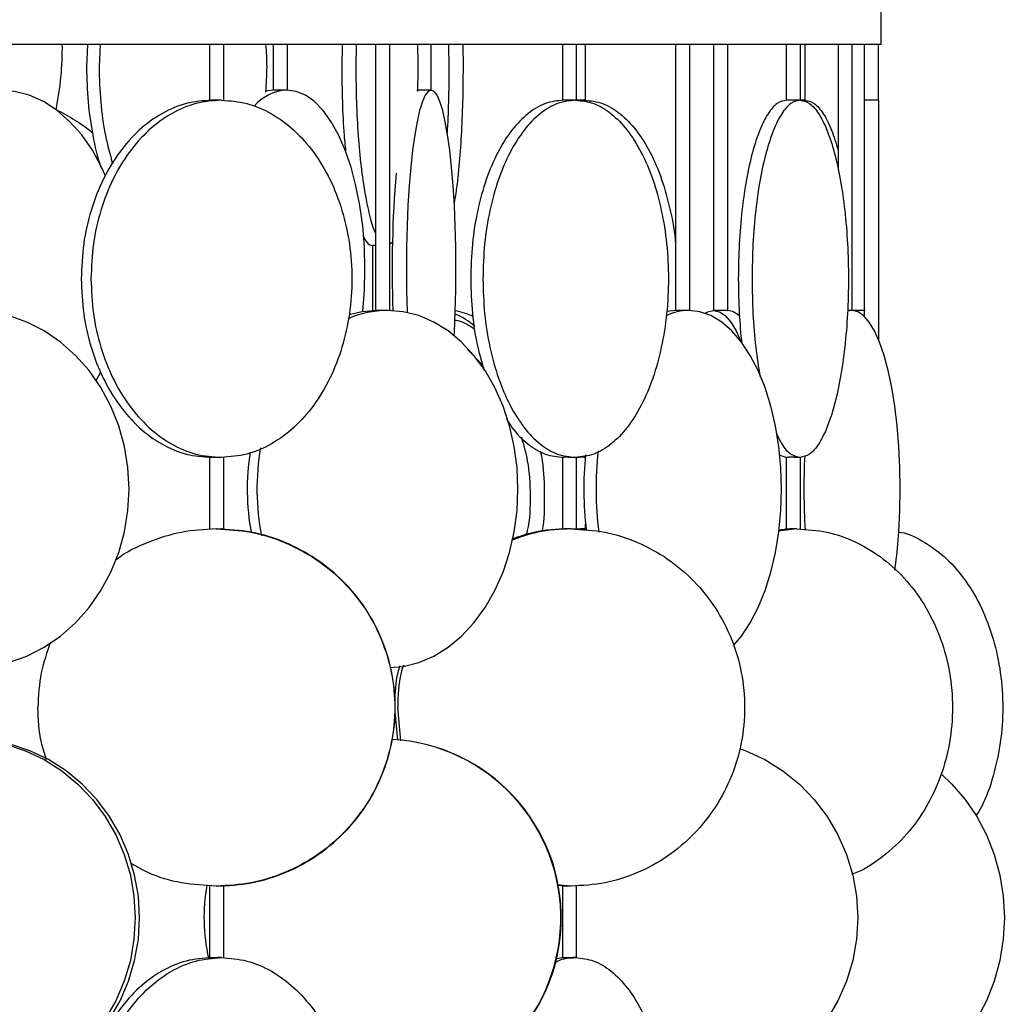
# Model space of a CAD drawing. Header units: millimetres. Extents: x 599 to 2581, y 477 to 2698.
# Tile 18 of 31: x 1073 to 1211, y 1624 to 1762. Entities that reach past the tile are written whole.
import ezdxf

# ---------------------------------------------------------------- set-up
doc = ezdxf.new("R2010")
doc.units = ezdxf.units.MM

msp = doc.modelspace()

# ---------------------------------------------------------------- linework, layer by layer
at = {"color": 7, "linetype": 'Continuous', "lineweight": 25}
for p, q in [((1193.43, 1758.17), (1193.43, 1765.17)), ((1193.43, 1758.17), (618.43, 1758.17)), ((1082.27, 1758.17), (1082.12, 1755.01)), ((1084.04, 1758.17), (1083.89, 1755.01)), ((1099.34, 1758.17), (1099.34, 1750.35)), ((1101.34, 1750.35), (1101.34, 1758.17)), ((1108.27, 1758.17), (1108.27, 1751.78)), ((1110.27, 1751.78), (1110.27, 1758.17)), ((1117.93, 1758.17), (1117.88, 1755.01)), ((1119.9, 1758.17), (1119.84, 1755.01)), ((1122.59, 1758.17), (1122.59, 1720.93)), ((1124.59, 1720.94), (1124.59, 1758.17)), ((1130.4, 1751.78), (1130.4, 1758.17)), ((1132.84, 1758.17), (1132.88, 1755.01)), ((1134.82, 1758.17), (1134.86, 1755.01)), ((1148.77, 1758.17), (1148.77, 1750.35)), ((1150.77, 1750.35), (1150.77, 1758.17)), ((1152.02, 1750.35), (1152.02, 1758.17)), ((1164.61, 1758.17), (1164.61, 1720.94)), ((1166.61, 1720.94), (1166.61, 1758.17)), ((1169.92, 1758.17), (1169.92, 1720.94)), ((1171.92, 1720.94), (1171.92, 1758.17)), ((1180.11, 1758.17), (1180.11, 1750.35)), ((1182.11, 1750.35), (1182.11, 1758.17)), ((1182.76, 1750.35), (1182.76, 1758.17)), ((1187.37, 1758.17), (1187.37, 1740.66)), ((1189.37, 1720.94), (1189.37, 1758.17)), ((1191.05, 1758.17), (1191.05, 1750.35)), ((1193.05, 1750.35), (1193.05, 1758.17)), ((1108.37, 1751.78), (1107.19, 1751.64)), ((1124.97, 1730.46), (1124.59, 1730.24)), ((1122.2, 1730.04), (1122.2, 1720.92)), ((1121.05, 1725.37), (1121.03, 1725.07)), ((1121.04, 1725.57), (1121.05, 1725.37)), ((1164.76, 1720.94), (1163.36, 1720.8)), ((1189.34, 1720.94), (1188.69, 1720.83)), ((1135.47, 1715.48), (1137.6, 1713.35)), ((1083.5, 1711.16), (1084.13, 1712.36)), ((1099.34, 1700.39), (1099.34, 1690.35)), ((1101.34, 1690.35), (1101.34, 1700.39)), ((1148.77, 1700.39), (1148.77, 1690.35)), ((1150.77, 1690.35), (1150.77, 1700.39)), ((1179.12, 1700.74), (1180.15, 1700.37)), ((1180.11, 1700.39), (1180.11, 1690.35)), ((1182.11, 1690.35), (1182.11, 1700.39)), ((1152.02, 1690.35), (1152.02, 1691.07)), ((1151.99, 1690.37), (1151.6, 1690.21)), ((1181.6, 1690.37), (1179.01, 1690.07)), ((1180.62, 1690.37), (1179.02, 1690.19)), ((1125.3, 1664.76), (1125.68, 1660.81)), ((1126.16, 1660.72), (1125.72, 1665.37)), ((1099.34, 1640.39), (1099.34, 1630.35)), ((1101.34, 1630.35), (1101.34, 1640.39)), ((1150.01, 1640.37), (1148.01, 1640.57)), ((1148.02, 1640.52), (1149.53, 1640.37)), ((1148.77, 1640.39), (1148.77, 1630.35)), ((1150.77, 1630.35), (1150.77, 1640.39)), ((1148.92, 1630.37), (1147.77, 1630.15))]:
    msp.add_line(p, q, dxfattribs=at)
at = {"color": 7, "linetype": 'Continuous', "lineweight": 25, "flags": 128}
for points in [[(1084.79, 1739.77), (1084.24, 1740.99), (1082.95, 1743.36), (1081.46, 1745.5), (1079.81, 1747.36), (1078.02, 1748.92), (1076.11, 1750.16), (1074.1, 1751.06), (1072.04, 1751.6), (1069.95, 1751.78)], [(1120.8, 1720.78), (1120.81, 1720.8), (1121.05, 1723.77), (1121.13, 1726.78), (1121.05, 1729.8), (1120.81, 1732.77), (1120.41, 1735.65), (1119.87, 1738.4), (1119.19, 1740.99), (1118.37, 1743.36), (1117.43, 1745.5), (1116.39, 1747.36), (1115.26, 1748.92), (1114.05, 1750.16), (1112.79, 1751.06), (1111.49, 1751.6), (1110.17, 1751.78)], [(1130.39, 1751.78), (1129.98, 1751.6), (1129.56, 1751.06), (1129.16, 1750.16), (1128.78, 1748.92), (1128.42, 1747.36), (1128.09, 1745.5), (1127.79, 1743.36), (1127.53, 1740.99), (1127.31, 1738.4), (1127.14, 1735.65), (1127.02, 1732.77), (1126.94, 1729.8), (1126.92, 1726.78), (1126.94, 1723.77), (1127.02, 1720.8), (1127.02, 1720.66)], [(1133.62, 1717.43), (1133.65, 1717.92), (1133.77, 1720.8), (1133.85, 1723.77), (1133.87, 1726.78), (1133.85, 1729.8), (1133.77, 1732.77), (1133.65, 1735.65), (1133.48, 1738.4), (1133.26, 1740.99), (1133, 1743.36), (1132.7, 1745.5), (1132.37, 1747.36), (1132.01, 1748.92), (1131.63, 1750.16), (1131.23, 1751.06), (1130.81, 1751.6), (1130.39, 1751.78)], [(1122.91, 1720.94), (1120.71, 1720.76), (1118.9, 1720.33)], [(1124.59, 1670.95), (1126.48, 1671.12), (1128.65, 1671.67), (1130.76, 1672.57), (1132.77, 1673.81), (1134.66, 1675.37), (1136.39, 1677.23), (1137.95, 1679.36), (1139.31, 1681.74), (1140.46, 1684.32), (1141.36, 1687.08), (1142.02, 1689.96), (1142.42, 1692.93), (1142.55, 1695.94), (1142.42, 1698.96), (1142.02, 1701.92), (1141.36, 1704.81), (1140.46, 1707.56), (1139.31, 1710.14), (1137.95, 1712.52), (1136.39, 1714.65), (1134.66, 1716.52), (1132.77, 1718.08), (1130.76, 1719.32), (1128.65, 1720.22), (1126.48, 1720.76), (1124.28, 1720.94)], [(1172.72, 1674.03), (1173.85, 1675.37), (1175.08, 1677.23), (1176.19, 1679.36), (1177.16, 1681.74), (1177.97, 1684.32), (1178.61, 1687.08), (1179.08, 1689.96), (1179.36, 1692.93), (1179.46, 1695.94), (1179.36, 1698.96), (1179.08, 1701.92), (1178.61, 1704.81), (1177.97, 1707.56), (1177.16, 1710.14), (1176.19, 1712.52), (1175.08, 1714.65), (1173.85, 1716.52), (1172.51, 1718.08), (1171.08, 1719.32), (1169.58, 1720.22), (1168.03, 1720.76), (1166.47, 1720.94)], [(1168.76, 1720.55), (1169.14, 1720.76), (1169.95, 1720.94)], [(1169.95, 1720.94), (1170.77, 1720.76), (1171.57, 1720.22), (1172.35, 1719.32), (1173.09, 1718.08), (1173.72, 1716.69)], [(1171.91, 1720.94), (1171.92, 1720.94), (1171.84, 1720.93), (1171.66, 1720.93), (1171.39, 1720.92), (1171.07, 1720.92), (1170.74, 1720.93), (1170.42, 1720.93), (1170.16, 1720.94), (1169.99, 1720.94), (1169.95, 1720.94), (1169.95, 1720.94)], [(1195.34, 1684.58), (1195.64, 1687.08), (1195.89, 1689.96), (1196.03, 1692.93), (1196.08, 1695.94), (1196.03, 1698.96), (1195.89, 1701.92), (1195.64, 1704.81), (1195.31, 1707.56), (1194.89, 1710.14), (1194.39, 1712.52), (1193.81, 1714.65), (1193.17, 1716.52), (1192.47, 1718.08), (1191.73, 1719.32), (1190.95, 1720.22), (1190.15, 1720.76), (1189.34, 1720.94)], [(1071.2, 1671.67), (1073.76, 1672.57), (1076.21, 1673.81), (1078.5, 1675.37), (1080.61, 1677.23), (1082.51, 1679.36), (1084.16, 1681.74), (1085.55, 1684.32), (1086.65, 1687.08), (1087.44, 1689.96), (1087.93, 1692.93), (1088.09, 1695.94), (1087.93, 1698.96), (1087.44, 1701.92), (1086.65, 1704.81), (1085.55, 1707.56), (1084.16, 1710.14), (1082.51, 1712.52), (1080.61, 1714.65), (1078.5, 1716.52), (1076.21, 1718.08), (1073.76, 1719.32), (1071.2, 1720.22)], [(1065.13, 1660.94), (1068, 1660.76), (1070.83, 1660.22), (1073.58, 1659.32), (1076.2, 1658.08), (1078.67, 1656.52), (1080.93, 1654.65), (1082.97, 1652.52), (1084.74, 1650.14), (1086.23, 1647.56), (1087.41, 1644.81), (1088.27, 1641.92), (1088.78, 1638.96), (1088.96, 1635.94), (1088.78, 1632.93), (1088.27, 1629.96), (1087.41, 1627.08), (1086.23, 1624.32), (1084.74, 1621.74)], [(1085.35, 1621.74), (1086.83, 1624.32), (1088.01, 1627.08), (1088.87, 1629.96), (1089.39, 1632.93), (1089.56, 1635.94), (1089.39, 1638.96), (1088.87, 1641.92), (1088.01, 1644.81), (1086.83, 1647.56), (1085.35, 1650.14), (1083.57, 1652.52), (1081.54, 1654.65), (1079.27, 1656.52), (1076.81, 1658.08), (1074.18, 1659.32), (1071.44, 1660.22), (1068.61, 1660.76), (1065.73, 1660.94)], [(1173.59, 1659.64), (1174.46, 1659.32), (1177.14, 1658.08), (1179.65, 1656.52), (1181.96, 1654.65), (1184.03, 1652.52), (1185.84, 1650.14), (1187.36, 1647.56), (1188.56, 1644.81), (1189.43, 1641.92), (1189.96, 1638.96), (1190.14, 1635.94), (1189.96, 1632.93), (1189.43, 1629.96), (1188.56, 1627.08), (1187.36, 1624.32), (1185.84, 1621.74)], [(1201.84, 1656.03), (1203.31, 1654.65), (1205.18, 1652.52), (1206.8, 1650.14), (1208.16, 1647.56), (1209.24, 1644.81), (1210.02, 1641.92), (1210.5, 1638.96), (1210.66, 1635.94), (1210.5, 1632.93), (1210.02, 1629.96), (1209.24, 1627.08), (1208.16, 1624.32), (1206.8, 1621.74), (1205.18, 1619.36), (1203.31, 1617.23), (1201.24, 1615.37), (1198.99, 1613.81), (1196.59, 1612.57), (1194.08, 1611.67), (1191.49, 1611.12), (1188.86, 1610.94)]]:
    msp.add_lwpolyline(points, dxfattribs=at)
at = {"color": 7, "linetype": 'Continuous', "lineweight": 25}
for centre, radius, start, end in [((1036.47, 1757.62), 42.28, 348.2776, 0.7498), ((1110.57, 1745.26), 6.54, 93.5577, 138.9677), ((1067.34, 1726.95), 24.46, 50.1211, 64.4353), ((1290.2, 1726.74), 165.27, 175.3412, 182.0193), ((1124.33, 1707.05), 13.89, 90.2312, 113.8534), ((1132.68, 1713.33), 7.63, 61.9236, 81.7325), ((1166.56, 1713.56), 7.39, 90.6687, 116.0533), ((1171.66, 1718.28), 2.67, 44.1698, 85.2363), ((1130.17, 1711.64), 9.5, 48.2165, 67.7736), ((1139.84, 1695.94), 33.84, 170.1526, 191.1356), ((1138.51, 1695.94), 33.87, 171.2377, 190.3821), ((1199.4, 1695.94), 47.63, 174.205, 186.8702), ((1200.86, 1695.94), 47.38, 173.5251, 187.2844), ((1274.07, 1695.95), 91.48, 177.0639, 183.6039), ((1123.55, 1635.94), 25, 270.0268, 86.8483), ((1123.62, 1635.94), 25, 270.0268, 87.005), ((1123.59, 1635.94), 25.01, 169.467, 193.058)]:
    msp.add_arc(centre, radius, start, end, dxfattribs=at)
for points, knots in [([(1107.22, 1758.17), (1107.29, 1757.12), (1107.44, 1754.88), (1107.28, 1752.65), (1107.2, 1751.47)], [0, 0, 0, 0, 0.471231, 1, 1, 1, 1]), ([(1128.47, 1758.17), (1128.5, 1757.12), (1128.56, 1754.92), (1128.5, 1752.71), (1128.47, 1751.56)], [0, 0, 0, 0, 0.4780366, 1, 1, 1, 1]), ([(1082.12, 1755.01), (1082.17, 1753.37), (1082.25, 1750.09), (1082.98, 1745.43), (1083.64, 1742.32), (1084.15, 1741), (1084.18, 1740.93)], [0, 0, 0, 0, 0.3277996, 0.6555991, 0.9833987, 1, 1, 1, 1]), ([(1083.89, 1755.01), (1083.93, 1753.38), (1084.03, 1750.11), (1084.68, 1745.48), (1085.43, 1742.76), (1085.79, 1741.45)], [0, 0, 0, 0, 0.341977, 0.683954, 1, 1, 1, 1]), ([(1117.88, 1755.01), (1117.89, 1753.38), (1117.93, 1750.12), (1118.13, 1746), (1118.36, 1743.76), (1118.44, 1742.93)], [0, 0, 0, 0, 0.387355, 0.774709, 1, 1, 1, 1]), ([(1119.84, 1755.01), (1119.86, 1753.38), (1119.89, 1750.1), (1120.15, 1745.38), (1120.55, 1741.04), (1121.1, 1737.21), (1121.76, 1734.15), (1122.28, 1732.34), (1122.57, 1731.83), (1122.59, 1731.79)], [0, 0, 0, 0, 0.164306, 0.328612, 0.492918, 0.657224, 0.821531, 0.985837, 1, 1, 1, 1]), ([(1132.88, 1755.01), (1132.87, 1753.37), (1132.85, 1750.2), (1132.7, 1747.2), (1132.63, 1745.76)], [0, 0, 0, 0, 0.517289, 1, 1, 1, 1]), ([(1134.86, 1755.01), (1134.85, 1753.38), (1134.82, 1750.11), (1134.62, 1745.38), (1134.29, 1741.06), (1133.95, 1737.86), (1133.69, 1736.42), (1133.61, 1735.98)], [0, 0, 0, 0, 0.225416, 0.450833, 0.676249, 0.901665, 1, 1, 1, 1]), ([(1110.17, 1751.78), (1110.11, 1751.78), (1109.99, 1751.78), (1109.7, 1751.78), (1109.38, 1751.77), (1109.03, 1751.76), (1108.72, 1751.76), (1108.47, 1751.77), (1108.3, 1751.77), (1108.28, 1751.78), (1108.27, 1751.78)], [0, 0, 0, 0, 0.125445, 0.250887, 0.376392, 0.501938, 0.627416, 0.752822, 0.878266, 1, 1, 1, 1]), ([(1130.39, 1751.78), (1130.37, 1751.78), (1130.32, 1751.78), (1130.1, 1751.78), (1129.82, 1751.77), (1129.49, 1751.76), (1129.15, 1751.76), (1128.84, 1751.77), (1128.59, 1751.77), (1128.43, 1751.78), (1128.42, 1751.78), (1128.41, 1751.78)], [0, 0, 0, 0, 0.112312, 0.224623, 0.336989, 0.449393, 0.561735, 0.674013, 0.786325, 0.898715, 1, 1, 1, 1]), ([(1101.03, 1750.37), (1100.92, 1750.37), (1100.71, 1750.37), (1100.31, 1750.36), (1099.92, 1750.35), (1099.6, 1750.35), (1099.38, 1750.35), (1099.36, 1750.36), (1099.35, 1750.36)], [0, 0, 0, 0, 0.169065, 0.338285, 0.507478, 0.676526, 0.845502, 1, 1, 1, 1]), ([(1150.63, 1750.37), (1150.55, 1750.37), (1150.38, 1750.37), (1150.01, 1750.36), (1149.61, 1750.35), (1149.24, 1750.35), (1148.95, 1750.35), (1148.78, 1750.36), (1148.79, 1750.36), (1148.79, 1750.36)], [0, 0, 0, 0, 0.1512735, 0.3026864, 0.4540744, 0.6053324, 0.7565271, 0.907727, 1, 1, 1, 1]), ([(1152, 1750.36), (1152, 1750.36), (1152.01, 1750.36), (1151.84, 1750.35), (1151.55, 1750.35), (1151.18, 1750.35), (1150.86, 1750.36), (1150.7, 1750.36), (1150.67, 1750.36)], [0, 0, 0, 0, 0.1234984, 0.3260767, 0.5284811, 0.7308007, 0.9331274, 1, 1, 1, 1]), ([(1151.87, 1750.37), (1152.72, 1750.28), (1154.42, 1750.09), (1156.88, 1748.6), (1159.14, 1746.29), (1161.12, 1743.16), (1162.75, 1739.35), (1163.91, 1734.99), (1164.53, 1731.87), (1164.61, 1730.24), (1164.61, 1730.24)], [0, 0, 0, 0, 0.142836, 0.285673, 0.428509, 0.571345, 0.714182, 0.857018, 0.999854, 1, 1, 1, 1]), ([(1182.08, 1750.37), (1182.03, 1750.37), (1181.93, 1750.37), (1181.62, 1750.36), (1181.24, 1750.35), (1180.84, 1750.35), (1180.48, 1750.35), (1180.23, 1750.36), (1180.11, 1750.36), (1180.13, 1750.37), (1180.13, 1750.37)], [0, 0, 0, 0, 0.1369, 0.273927, 0.410931, 0.547818, 0.684647, 0.821481, 0.958376, 1, 1, 1, 1]), ([(1182.75, 1750.37), (1182.75, 1750.37), (1182.77, 1750.36), (1182.65, 1750.36), (1182.43, 1750.35), (1182.22, 1750.35), (1182.13, 1750.35)], [0, 0, 0, 0, 0.100277, 0.431304, 0.762277, 1, 1, 1, 1]), ([(1182.73, 1750.37), (1183.17, 1750.28), (1184.05, 1750.09), (1185.32, 1748.59), (1186.46, 1746.42), (1187.08, 1744.37), (1187.37, 1743.41)], [0, 0, 0, 0, 0.257617, 0.515233, 0.77285, 1, 1, 1, 1]), ([(1193.05, 1750.37), (1193.03, 1750.37), (1193, 1750.37), (1192.77, 1750.36), (1192.44, 1750.35), (1192.05, 1750.35), (1191.66, 1750.35), (1191.33, 1750.36), (1191.09, 1750.37), (1191.06, 1750.37), (1191.05, 1750.37)], [0, 0, 0, 0, 0.124979, 0.250073, 0.375146, 0.500112, 0.625025, 0.749943, 0.874918, 1, 1, 1, 1]), ([(1120.86, 1731.38), (1121.03, 1731.04), (1121.47, 1730.18), (1121.93, 1730.08), (1122.22, 1730.01)], [0, 0, 0, 0, 0.383065, 1, 1, 1, 1]), ([(1122.59, 1730.03), (1122.58, 1730.03), (1122.49, 1730.03), (1122.38, 1730.02), (1122.27, 1730.02), (1122.19, 1730.01), (1122.21, 1730.01), (1122.22, 1730.01)], [0, 0, 0, 0, 0.062164, 0.279267, 0.496648, 0.689437, 1, 1, 1, 1]), ([(1135.93, 1725.37), (1135.98, 1723.74), (1136.08, 1720.47), (1136.76, 1716.07), (1137.51, 1713.57), (1137.84, 1712.48)], [0, 0, 0, 0, 0.3611541, 0.7223082, 1, 1, 1, 1]), ([(1173.41, 1725.37), (1173.43, 1723.73), (1173.47, 1720.61), (1173.75, 1717.68), (1173.88, 1716.29)], [0, 0, 0, 0, 0.527422, 1, 1, 1, 1]), ([(1175.33, 1725.37), (1175.36, 1723.73), (1175.41, 1720.47), (1175.79, 1715.79), (1176.23, 1713.04), (1176.44, 1711.7)], [0, 0, 0, 0, 0.338994, 0.677988, 1, 1, 1, 1]), ([(1191.05, 1725.37), (1191.05, 1723.71), (1191.05, 1721.89), (1191.05, 1720.17), (1191.05, 1720.02)], [0, 0, 0, 0, 0.908141, 1, 1, 1, 1]), ([(1193.05, 1725.37), (1193.05, 1723.73), (1193.05, 1720.75), (1193.05, 1717.94), (1193.05, 1716.68)], [0, 0, 0, 0, 0.551618, 1, 1, 1, 1]), ([(1124.28, 1720.94), (1124.19, 1720.94), (1124.01, 1720.94), (1123.67, 1720.93), (1123.33, 1720.93), (1123.02, 1720.92), (1122.78, 1720.92), (1122.62, 1720.93), (1122.61, 1720.93), (1122.6, 1720.93)], [0, 0, 0, 0, 0.145195, 0.290387, 0.435651, 0.580964, 0.726197, 0.871348, 1, 1, 1, 1]), ([(1166.47, 1720.94), (1166.4, 1720.94), (1166.27, 1720.94), (1165.96, 1720.93), (1165.63, 1720.93), (1165.29, 1720.92), (1164.99, 1720.92), (1164.76, 1720.93), (1164.63, 1720.93), (1164.63, 1720.93), (1164.63, 1720.94)], [0, 0, 0, 0, 0.129911, 0.259819, 0.389793, 0.519809, 0.649754, 0.779625, 0.909535, 1, 1, 1, 1]), ([(1189.34, 1720.94), (1189.3, 1720.94), (1189.21, 1720.94), (1188.98, 1720.93), (1188.79, 1720.93), (1188.7, 1720.93)], [0, 0, 0, 0, 0.35204, 0.704073, 1, 1, 1, 1]), ([(1191.19, 1720.94), (1191.18, 1720.94), (1191.15, 1720.94), (1190.98, 1720.93), (1190.73, 1720.93), (1190.41, 1720.92), (1190.07, 1720.92), (1189.74, 1720.93), (1189.5, 1720.93), (1189.4, 1720.93), (1189.37, 1720.94)], [0, 0, 0, 0, 0.132578, 0.265153, 0.397794, 0.53048, 0.663093, 0.79563, 0.928207, 1, 1, 1, 1]), ([(1133.7, 1719.6), (1133.84, 1719.58), (1134.82, 1719.45), (1135.73, 1718.84), (1136.52, 1718.33)], [0, 0, 0, 0, 0.144895, 1, 1, 1, 1]), ([(1140.95, 1705.76), (1141.2, 1705.36), (1142.09, 1703.88), (1143.93, 1702.16), (1146.36, 1700.64), (1148.07, 1700.46), (1148.92, 1700.37)], [0, 0, 0, 0, 0.112342, 0.408228, 0.704114, 1, 1, 1, 1]), ([(1143.04, 1703.21), (1143.34, 1702.11), (1144.09, 1699.46), (1144.32, 1695.02), (1144.22, 1691.5), (1143.76, 1689.74), (1143.71, 1689.55)], [0, 0, 0, 0, 0.249762, 0.602838, 0.955914, 1, 1, 1, 1]), ([(1178.81, 1703.62), (1179.04, 1703.15), (1179.64, 1701.86), (1180.76, 1700.67), (1181.64, 1700.47), (1182.08, 1700.37)], [0, 0, 0, 0, 0.2265779, 0.613289, 1, 1, 1, 1]), ([(1101.03, 1700.37), (1100.94, 1700.37), (1100.79, 1700.37), (1100.54, 1700.37), (1100.31, 1700.38), (1100.08, 1700.38), (1099.84, 1700.39), (1099.6, 1700.39), (1099.44, 1700.39), (1099.35, 1700.38), (1099.35, 1700.38), (1099.35, 1700.38)], [0, 0, 0, 0, 0.145727, 0.236089, 0.337924, 0.439957, 0.530426, 0.676096, 0.821933, 0.9124, 1, 1, 1, 1]), ([(1145.7, 1701.25), (1145.79, 1700.8), (1146.18, 1698.79), (1146.26, 1695.02), (1146.23, 1691.65), (1145.93, 1690.05), (1145.92, 1690)], [0, 0, 0, 0, 0.124923, 0.556308, 0.987693, 1, 1, 1, 1]), ([(1150.63, 1700.37), (1150.56, 1700.37), (1150.45, 1700.37), (1150.22, 1700.37), (1150.01, 1700.38), (1149.78, 1700.38), (1149.52, 1700.39), (1149.24, 1700.39), (1149.02, 1700.39), (1148.87, 1700.38), (1148.79, 1700.38), (1148.76, 1700.38), (1148.77, 1700.37), (1148.77, 1700.37)], [0, 0, 0, 0, 0.1303797, 0.2112248, 0.3023345, 0.3936209, 0.4745619, 0.6048902, 0.7353679, 0.8163074, 0.9075412, 0.9988918, 1, 1, 1, 1]), ([(1152.02, 1700.37), (1152.02, 1700.37), (1152.03, 1700.38), (1152, 1700.38), (1151.92, 1700.38), (1151.78, 1700.39), (1151.55, 1700.39), (1151.27, 1700.39), (1151.01, 1700.38), (1150.85, 1700.38), (1150.78, 1700.38), (1150.77, 1700.38)], [0, 0, 0, 0, 0.001149, 0.130902, 0.260907, 0.376179, 0.561785, 0.747604, 0.862874, 0.992804, 1, 1, 1, 1]), ([(1182.08, 1700.37), (1182.04, 1700.37), (1181.97, 1700.37), (1181.79, 1700.37), (1181.61, 1700.38), (1181.4, 1700.38), (1181.14, 1700.39), (1180.84, 1700.39), (1180.57, 1700.39), (1180.37, 1700.38), (1180.23, 1700.38), (1180.15, 1700.37), (1180.11, 1700.37), (1180.12, 1700.37), (1180.12, 1700.37)], [0, 0, 0, 0, 0.117968, 0.191117, 0.2735535, 0.3561498, 0.4293856, 0.5473072, 0.6653639, 0.7385982, 0.821147, 0.9038014, 0.977105, 1, 1, 1, 1]), ([(1100.31, 1690.37), (1098.67, 1690.28), (1095.39, 1690.1), (1090.73, 1688.55), (1087.6, 1687.13), (1086.26, 1686.01), (1086.17, 1685.94)], [0, 0, 0, 0, 0.325952, 0.651903, 0.977855, 1, 1, 1, 1]), ([(1100.31, 1690.37), (1100.42, 1690.37), (1100.61, 1690.37), (1100.85, 1690.36), (1100.96, 1690.36), (1101.03, 1690.36)], [0, 0, 0, 0, 0.431078, 0.698522, 1, 1, 1, 1]), ([(1101.34, 1690.35), (1101.33, 1690.35), (1101.33, 1690.35), (1101.22, 1690.35), (1101.09, 1690.36), (1101.03, 1690.36)], [0, 0, 0, 0, 0.281569, 0.641558, 1, 1, 1, 1]), ([(1150.01, 1690.37), (1148.41, 1690.3), (1145.55, 1690.17), (1142.85, 1689.19), (1141.65, 1688.76)], [0, 0, 0, 0, 0.557295, 1, 1, 1, 1]), ([(1149.53, 1690.37), (1147.94, 1690.3), (1145.25, 1690.19), (1142.71, 1689.28), (1141.68, 1688.92)], [0, 0, 0, 0, 0.594003, 1, 1, 1, 1]), ([(1150.01, 1690.37), (1149.91, 1690.37), (1149.72, 1690.37), (1149.42, 1690.36), (1149.16, 1690.36), (1148.95, 1690.35), (1148.82, 1690.35), (1148.76, 1690.35), (1148.78, 1690.35), (1148.78, 1690.35)], [0, 0, 0, 0, 0.163052, 0.325357, 0.488334, 0.651018, 0.813719, 0.976682, 1, 1, 1, 1]), ([(1151.99, 1690.37), (1151.96, 1690.37), (1151.9, 1690.37), (1151.7, 1690.36), (1151.46, 1690.36), (1151.18, 1690.35), (1150.88, 1690.35), (1150.59, 1690.35), (1150.34, 1690.35), (1150.22, 1690.36), (1150.17, 1690.36)], [0, 0, 0, 0, 0.1252252, 0.2498766, 0.3750448, 0.4999869, 0.6249433, 0.7500999, 0.8747247, 1, 1, 1, 1]), ([(1181.6, 1690.37), (1181.52, 1690.37), (1181.34, 1690.37), (1181.04, 1690.36), (1180.75, 1690.36), (1180.49, 1690.35), (1180.28, 1690.35), (1180.16, 1690.35), (1180.1, 1690.35), (1180.12, 1690.35), (1180.12, 1690.35)], [0, 0, 0, 0, 0.141661, 0.282672, 0.424268, 0.565608, 0.706965, 0.848548, 0.989529, 1, 1, 1, 1]), ([(1181.6, 1690.37), (1183.03, 1690.28), (1185.88, 1690.09), (1190, 1688.6), (1193.79, 1686.29), (1197.11, 1683.16), (1199.84, 1679.35), (1201.87, 1675), (1203.12, 1670.28), (1203.54, 1665.37), (1203.12, 1660.46), (1201.87, 1655.74), (1199.84, 1651.39), (1197.12, 1647.56), (1193.77, 1644.5), (1191.08, 1642.64), (1189.48, 1642.1), (1189.24, 1642.03)], [0, 0, 0, 0, 0.070561, 0.141121, 0.211682, 0.282243, 0.352803, 0.423364, 0.493925, 0.564485, 0.635046, 0.705607, 0.776167, 0.846728, 0.917289, 0.987849, 1, 1, 1, 1]), ([(1195.84, 1689.94), (1195.96, 1689.92), (1197.23, 1689.76), (1199.56, 1688.55), (1202.64, 1686.31), (1205.34, 1683.16), (1207.55, 1679.35), (1209.19, 1675), (1210.21, 1670.28), (1210.55, 1665.37), (1210.21, 1660.45), (1209.17, 1655.77), (1207.97, 1652.28), (1206.97, 1650.62), (1206.72, 1650.21)], [0, 0, 0, 0, 0.0101767, 0.1059411, 0.2017055, 0.2974699, 0.3932343, 0.4889988, 0.5847632, 0.6805276, 0.776292, 0.8720564, 0.9678208, 1, 1, 1, 1]), ([(1077.1, 1674.51), (1076.6, 1673.1), (1075.55, 1670.15), (1075.4, 1667.01), (1075.32, 1665.37)], [0, 0, 0, 0, 0.476415, 1, 1, 1, 1]), ([(1126, 1671.22), (1125.9, 1670.9), (1125.37, 1669.21), (1125.33, 1667.42), (1125.3, 1665.97)], [0, 0, 0, 0, 0.192119, 1, 1, 1, 1]), ([(1126.5, 1671.3), (1126.39, 1670.95), (1125.79, 1669.04), (1125.75, 1667.02), (1125.72, 1665.37)], [0, 0, 0, 0, 0.184032, 1, 1, 1, 1]), ([(1076.54, 1658.07), (1076.27, 1658.87), (1075.47, 1661.23), (1075.38, 1663.72), (1075.32, 1665.37)], [0, 0, 0, 0, 0.340437, 1, 1, 1, 1]), ([(1100.31, 1640.37), (1098.68, 1640.47), (1095.42, 1640.67), (1091.36, 1641.83), (1089.17, 1643.09), (1088.4, 1643.53)], [0, 0, 0, 0, 0.393121, 0.786243, 1, 1, 1, 1]), ([(1101.03, 1640.38), (1100.96, 1640.38), (1100.85, 1640.37), (1100.61, 1640.37), (1100.42, 1640.37), (1100.31, 1640.37)], [0, 0, 0, 0, 0.301477, 0.568922, 1, 1, 1, 1]), ([(1101.33, 1640.39), (1101.34, 1640.39), (1101.34, 1640.39), (1101.25, 1640.38), (1101.1, 1640.38), (1101.03, 1640.38)], [0, 0, 0, 0, 0.1829599, 0.5671477, 1, 1, 1, 1]), ([(1150.01, 1640.37), (1149.92, 1640.37), (1149.72, 1640.37), (1149.43, 1640.37), (1149.16, 1640.38), (1148.97, 1640.39), (1148.84, 1640.39), (1148.77, 1640.39), (1148.78, 1640.39), (1148.78, 1640.39)], [0, 0, 0, 0, 0.1518706, 0.325431, 0.4880799, 0.6507289, 0.7802906, 0.9319816, 1, 1, 1, 1]), ([(1101.03, 1630.37), (1100.92, 1630.37), (1100.71, 1630.37), (1100.31, 1630.36), (1099.92, 1630.35), (1099.6, 1630.35), (1099.38, 1630.35), (1099.36, 1630.36), (1099.35, 1630.36)], [0, 0, 0, 0, 0.169065, 0.338285, 0.507478, 0.676526, 0.845502, 1, 1, 1, 1]), ([(1147.62, 1629.61), (1147.78, 1629.71), (1148.74, 1630.31), (1149.77, 1630.34), (1150.63, 1630.37)], [0, 0, 0, 0, 0.161821, 1, 1, 1, 1]), ([(1150.63, 1630.37), (1150.55, 1630.37), (1150.38, 1630.37), (1150.01, 1630.36), (1149.61, 1630.35), (1149.24, 1630.35), (1148.95, 1630.35), (1148.78, 1630.36), (1148.79, 1630.36), (1148.79, 1630.36)], [0, 0, 0, 0, 0.1512735, 0.3026864, 0.4540744, 0.6053324, 0.7565271, 0.907727, 1, 1, 1, 1])]:
    msp.add_open_spline(points, degree=3, knots=knots, dxfattribs=at)
for points in [[(1099.66, 1750.37), (1098.47, 1750.28), (1096.07, 1750.09), (1092.62, 1748.6), (1089.44, 1746.29), (1086.66, 1743.16), (1084.37, 1739.35), (1082.68, 1735), (1081.59, 1730.28), (1081.46, 1727), (1081.39, 1725.37)], [(1101.03, 1750.37), (1099.83, 1750.28), (1097.44, 1750.09), (1093.99, 1748.6), (1090.81, 1746.29), (1088.02, 1743.16), (1085.73, 1739.35), (1084.05, 1735), (1082.96, 1730.28), (1082.82, 1727), (1082.76, 1725.37)], [(1101.03, 1750.37), (1102.22, 1750.28), (1104.61, 1750.09), (1108.06, 1748.6), (1111.24, 1746.29), (1114.03, 1743.16), (1116.32, 1739.35), (1118.01, 1735), (1119.06, 1730.28), (1119.41, 1725.37), (1119.06, 1720.46), (1118.01, 1715.74), (1116.32, 1711.39), (1114.03, 1707.58), (1111.24, 1704.44), (1108.06, 1702.13), (1104.61, 1700.65), (1102.22, 1700.46), (1101.03, 1700.37)], [(1148.92, 1750.37), (1148.07, 1750.28), (1146.37, 1750.09), (1143.91, 1748.6), (1141.65, 1746.29), (1139.67, 1743.16), (1138.05, 1739.35), (1136.84, 1735), (1136.07, 1730.28), (1135.98, 1727), (1135.93, 1725.37)], [(1150.63, 1750.37), (1149.78, 1750.28), (1148.08, 1750.09), (1145.62, 1748.6), (1143.36, 1746.29), (1141.38, 1743.16), (1139.75, 1739.35), (1138.55, 1735), (1137.78, 1730.28), (1137.68, 1727), (1137.64, 1725.37)], [(1150.63, 1750.37), (1151.48, 1750.28), (1153.18, 1750.09), (1155.63, 1748.6), (1157.89, 1746.29), (1159.87, 1743.16), (1161.5, 1739.35), (1162.7, 1735), (1163.45, 1730.28), (1163.7, 1725.37), (1163.45, 1720.46), (1162.7, 1715.74), (1161.5, 1711.39), (1159.87, 1707.58), (1157.89, 1704.44), (1155.63, 1702.13), (1153.18, 1700.65), (1151.48, 1700.46), (1150.63, 1700.37)], [(1180.15, 1750.37), (1179.71, 1750.28), (1178.83, 1750.09), (1177.55, 1748.6), (1176.38, 1746.29), (1175.35, 1743.16), (1174.51, 1739.35), (1173.88, 1735), (1173.48, 1730.28), (1173.43, 1727), (1173.41, 1725.37)], [(1182.08, 1750.37), (1181.64, 1750.28), (1180.75, 1750.09), (1179.48, 1748.6), (1178.31, 1746.29), (1177.28, 1743.16), (1176.43, 1739.35), (1175.81, 1735), (1175.41, 1730.28), (1175.36, 1727), (1175.33, 1725.37)], [(1182.08, 1750.37), (1182.52, 1750.28), (1183.4, 1750.09), (1184.68, 1748.6), (1185.85, 1746.29), (1186.88, 1743.16), (1187.72, 1739.35), (1188.35, 1735), (1188.74, 1730.28), (1188.87, 1725.37), (1188.74, 1720.46), (1188.35, 1715.74), (1187.72, 1711.39), (1186.88, 1707.58), (1185.85, 1704.44), (1184.68, 1702.13), (1183.4, 1700.65), (1182.52, 1700.46), (1182.08, 1700.37)], [(1191.05, 1750.37), (1191.05, 1750.28), (1191.05, 1750.09), (1191.05, 1748.6), (1191.05, 1746.29), (1191.05, 1743.16), (1191.05, 1739.35), (1191.05, 1735), (1191.05, 1730.28), (1191.05, 1727), (1191.05, 1725.37)], [(1193.05, 1750.37), (1193.05, 1750.28), (1193.05, 1750.09), (1193.05, 1748.6), (1193.05, 1746.29), (1193.05, 1743.16), (1193.05, 1739.35), (1193.05, 1735), (1193.05, 1730.28), (1193.05, 1727), (1193.05, 1725.37)], [(1081.39, 1725.37), (1081.46, 1723.73), (1081.59, 1720.46), (1082.68, 1715.74), (1084.37, 1711.39), (1086.66, 1707.58), (1089.44, 1704.44), (1092.62, 1702.13), (1096.07, 1700.65), (1098.47, 1700.46), (1099.66, 1700.37)], [(1082.76, 1725.37), (1082.82, 1723.73), (1082.96, 1720.46), (1084.05, 1715.74), (1085.73, 1711.39), (1088.02, 1707.58), (1090.81, 1704.44), (1093.99, 1702.13), (1097.44, 1700.65), (1099.83, 1700.46), (1101.03, 1700.37)], [(1137.64, 1725.37), (1137.68, 1723.73), (1137.78, 1720.46), (1138.55, 1715.74), (1139.75, 1711.39), (1141.38, 1707.58), (1143.36, 1704.44), (1145.62, 1702.13), (1148.08, 1700.65), (1149.78, 1700.46), (1150.63, 1700.37)], [(1100.31, 1690.37), (1101.94, 1690.28), (1105.22, 1690.09), (1109.93, 1688.6), (1114.28, 1686.29), (1118.09, 1683.16), (1121.22, 1679.35), (1123.54, 1675), (1124.97, 1670.28), (1125.46, 1665.37), (1124.97, 1660.46), (1123.54, 1655.74), (1121.22, 1651.39), (1118.09, 1647.58), (1114.28, 1644.44), (1109.93, 1642.13), (1105.22, 1640.65), (1101.94, 1640.46), (1100.31, 1640.37)], [(1100.38, 1640.37), (1102.01, 1640.46), (1105.28, 1640.65), (1110, 1642.13), (1114.35, 1644.44), (1118.16, 1647.58), (1121.29, 1651.39), (1123.61, 1655.74), (1125.04, 1660.46), (1125.52, 1665.37), (1125.04, 1670.28), (1123.61, 1675), (1121.29, 1679.35), (1118.16, 1683.16), (1114.35, 1686.29), (1110, 1688.6), (1105.28, 1690.09), (1102.01, 1690.28), (1100.38, 1690.37)], [(1150.01, 1690.37), (1151.6, 1690.28), (1154.78, 1690.09), (1159.36, 1688.6), (1163.59, 1686.29), (1167.29, 1683.16), (1170.33, 1679.35), (1172.59, 1675), (1173.98, 1670.28), (1174.45, 1665.37), (1173.98, 1660.46), (1172.59, 1655.74), (1170.33, 1651.39), (1167.29, 1647.58), (1163.59, 1644.44), (1159.36, 1642.13), (1154.78, 1640.65), (1151.6, 1640.46), (1150.01, 1640.37)], [(1099.66, 1630.37), (1098.47, 1630.28), (1096.07, 1630.09), (1092.62, 1628.6), (1089.44, 1626.29), (1086.66, 1623.16), (1084.37, 1619.35), (1082.68, 1615), (1081.59, 1610.28), (1081.46, 1607), (1081.39, 1605.37)], [(1082.76, 1605.37), (1082.82, 1607), (1082.96, 1610.28), (1084.05, 1615), (1085.73, 1619.35), (1088.02, 1623.16), (1090.81, 1626.29), (1093.99, 1628.6), (1097.44, 1630.09), (1099.83, 1630.28), (1101.03, 1630.37)], [(1101.03, 1630.37), (1102.22, 1630.28), (1104.61, 1630.09), (1108.06, 1628.6), (1111.24, 1626.29), (1114.03, 1623.16), (1116.32, 1619.35), (1118.01, 1615), (1119.06, 1610.28), (1119.41, 1605.37), (1119.06, 1600.46), (1118.01, 1595.74), (1116.32, 1591.39), (1114.03, 1587.58), (1111.24, 1584.44), (1108.06, 1582.13), (1104.61, 1580.65), (1102.22, 1580.46), (1101.03, 1580.37)], [(1150.63, 1630.37), (1151.48, 1630.28), (1153.18, 1630.09), (1155.63, 1628.6), (1157.89, 1626.29), (1159.87, 1623.16), (1161.5, 1619.35), (1162.7, 1615), (1163.45, 1610.28), (1163.7, 1605.37), (1163.45, 1600.46), (1162.7, 1595.74), (1161.5, 1591.39), (1159.87, 1587.58), (1157.89, 1584.44), (1155.63, 1582.13), (1153.18, 1580.65), (1151.48, 1580.46), (1150.63, 1580.37)]]:
    msp.add_open_spline(points, degree=3, dxfattribs=at)

doc.saveas('drawing.dxf')
